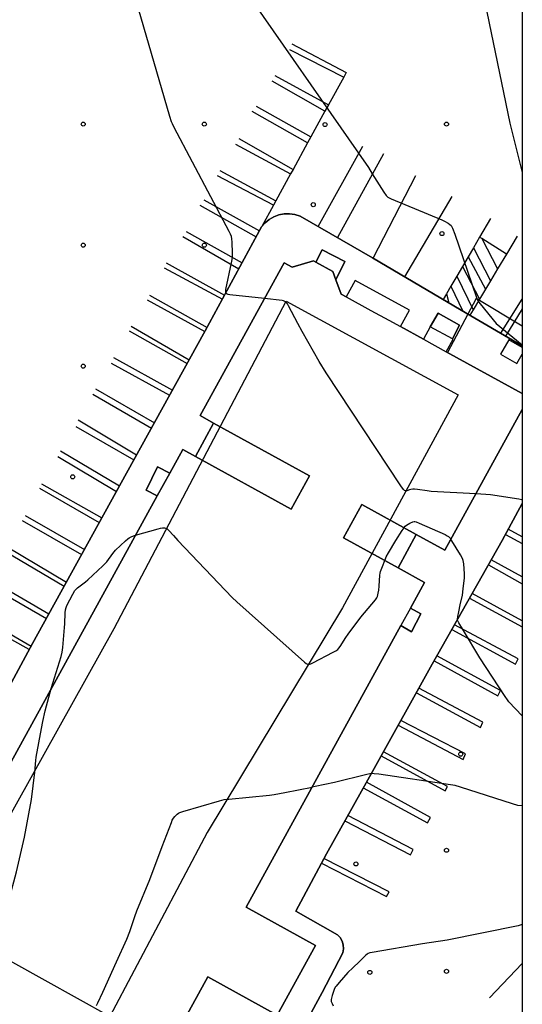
# Model space of a CAD drawing. Extents: x 0 to 85000, y -1 to 75000.
# Tile 138 of 147: x 39875 to 40000, y 63618 to 63862. Entities that reach past the tile are written whole.
import ezdxf

# ---------------------------------------------------------------- set-up
doc = ezdxf.new("R2010")
doc.units = 0
doc.header["$MEASUREMENT"] = 0
doc.header["$PDMODE"] = 33
doc.header["$PDSIZE"] = -3
for name, color, linetype in [('BOS3D_ACTIVE_POLY_CLIP', 227, 'CONTINUOUS'), ('BOS3D_PAVEMENT_MARKINGS_LI', 15, 'CONTINUOUS'), ('CONTOUR_CLIP', 120, 'CONTINUOUS'), ('DTM_INFOTECHBREAKS_CLIP', 4, 'CONTINUOUS'), ('DTM_POINT', 158, 'CONTINUOUS'), ('FENCE_CLIP', 96, 'CONTINUOUS'), ('FRAME_POLY', 133, 'CONTINUOUS'), ('IMPERV_OTHER_CLIP', 126, 'CONTINUOUS'), ('LAND_CLIP', 14, 'CONTINUOUS'), ('PARCELS_FULL_17_CLIP', 7, 'CONTINUOUS'), ('PARKING_CLIP', 78, 'CONTINUOUS'), ('SIDEWALK_CLIP', 78, 'CONTINUOUS')]:
    doc.layers.add(name, color=color, linetype=linetype)

msp = doc.modelspace()

# ---------------------------------------------------------------- linework, layer by layer
at = {"layer": 'BOS3D_ACTIVE_POLY_CLIP', "elevation": 42.5}
msp.add_lwpolyline([(39847.35, 63630.45), (39909.57, 63743.66), (39912.65, 63749.27), (39915.88, 63755.14), (39919.04, 63753.41), (39942.76, 63740.37), (39947.31, 63748.64), (39923.51, 63761.72), (39920.18, 63763.55), (39941.01, 63801.45), (39943.03, 63800.34), (39948.31, 63801.89), (39948.83, 63801.61), (39953.08, 63799.27), (39953.84, 63797.22), (39955.14, 63793.69), (39956.38, 63793), (39962.48, 63789.65), (39966.93, 63787.2), (39969.83, 63785.61), (39975.5, 63782.49), (39981.18, 63779.37), (40000, 63769.03), (40000, 63765.09), (39980.83, 63730.22), (39973.72, 63734.13), (39960.28, 63741.51), (39955.73, 63733.24), (39969.21, 63725.83), (39975.8, 63722.21), (39972.28, 63715.8), (39969.95, 63711.55), (39931.56, 63641.7), (39948.76, 63632.25), (39939.26, 63614.98), (39922.07, 63624.43), (39907.28, 63597.52)], dxfattribs=at)
at = {"layer": 'BOS3D_PAVEMENT_MARKINGS_LI'}
for p, q in [((39942.32, 63854.29), (39955.75, 63847.42)), ((39951.12, 63838.99), (39938, 63846.43)), ((39938.69, 63847.83), (39952, 63840.59)), ((39955.75, 63847.42), (39952, 63840.59)), ((39946.83, 63831.15), (39933.11, 63838.94)), ((39934.06, 63840.3), (39947.65, 63832.66)), ((39951.12, 63838.99), (39947.65, 63832.66)), ((39952, 63840.59), (39951.12, 63838.99)), ((39929.79, 63832.25), (39943.21, 63824.56)), ((39946.83, 63831.15), (39943.21, 63824.56)), ((39947.65, 63832.66), (39946.83, 63831.15)), ((39928.93, 63830.84), (39942.61, 63823.46)), ((39949.47, 63810.42), (39960.49, 63830.38)), ((39965.63, 63828.41), (39954.21, 63807.68)), ((39925.09, 63824.31), (39938.95, 63816.79)), ((39943.21, 63824.56), (39942.61, 63823.46)), ((39938.36, 63815.71), (39924.46, 63822.96)), ((39942.61, 63823.46), (39938.95, 63816.79)), ((39963.08, 63802.56), (39973.6, 63823.09)), ((39921.13, 63817.03), (39934.91, 63809.4)), ((39938.95, 63816.79), (39938.36, 63815.71)), ((39982.57, 63817.91), (39970.84, 63797.99)), ((39920.13, 63815.76), (39934.1, 63807.91)), ((39938.36, 63815.71), (39935.48, 63810.45)), ((39992.1, 63812.4), (39989.4, 63807.78)), ((39916.71, 63809.21), (39930.58, 63801.42)), ((39915.92, 63807.95), (39929.79, 63799.97)), ((39989.4, 63807.78), (39987.88, 63805.18)), ((39989.95, 63807.43), (39989.4, 63807.78)), ((39989.95, 63807.43), (39993.89, 63799.93)), ((39996.07, 63803.6), (39989.95, 63807.43)), ((39998.71, 63808.03), (39996.07, 63803.6)), ((39987.88, 63805.18), (39986.56, 63802.92)), ((39987.88, 63805.18), (39992.11, 63796.96)), ((39986.56, 63802.92), (39985.16, 63800.53)), ((39986.56, 63802.92), (39990.88, 63794.89)), ((39996.07, 63803.6), (39993.89, 63799.93)), ((39911.31, 63800.23), (39925.71, 63792.44)), ((39911.8, 63801.41), (39926.25, 63793.44)), ((39985.16, 63800.53), (39983.75, 63798.11)), ((39985.16, 63800.53), (39989.41, 63792.43)), ((39993.89, 63799.93), (39992.11, 63796.96)), ((39983.75, 63798.11), (39982.3, 63795.62)), ((39983.75, 63798.11), (39987.83, 63789.77)), ((39992.11, 63796.96), (39990.88, 63794.89)), ((39982.3, 63795.62), (39981.22, 63793.78)), ((39982.3, 63795.62), (39985.28, 63789.49)), ((39990.88, 63794.89), (39989.41, 63792.43)), ((39907.04, 63792.22), (39921.33, 63784.38)), ((39907.62, 63793.41), (39921.91, 63785.43)), ((39981.22, 63793.78), (39980.4, 63792.36)), ((39981.22, 63793.78), (39981.78, 63791.54)), ((39989.41, 63792.43), (39987.83, 63789.77)), ((39987.83, 63789.77), (39987.04, 63788.46)), ((39903.12, 63785.77), (39917.46, 63777.37)), ((39902.58, 63784.6), (39916.95, 63776.45)), ((39898.74, 63777.98), (39913.31, 63769.87)), ((39898.18, 63776.6), (39912.62, 63768.62)), ((39894.3, 63770.16), (39908.85, 63761.81)), ((39893.64, 63768.85), (39908.12, 63760.48)), ((39889.42, 63760.89), (39903.76, 63752.59)), ((39889.96, 63762.49), (39904.45, 63753.84)), ((39884.97, 63753.39), (39899.44, 63744.76)), ((39885.57, 63754.82), (39900.2, 63746.14)), ((39880.89, 63746.66), (39895.85, 63738.25)), ((39880.41, 63745.6), (39895.21, 63737.07)), ((39876.83, 63738.82), (39891.52, 63730.37)), ((39876.14, 63737.57), (39890.82, 63729.1)), ((39872.43, 63731.06), (39887.07, 63722.3)), ((39871.94, 63729.88), (39886.5, 63721.26)), ((39867.63, 63721.6), (39882.12, 63713.3)), ((39868.35, 63722.79), (39882.75, 63714.44)), ((39863.69, 63714.89), (39878.35, 63706.44)), ((39877.87, 63705.56), (39862.97, 63713.82))]:
    msp.add_line(p, q, dxfattribs=at)
for points in [[(39942.91, 63855.75), (39956.38, 63848.58), (39955.75, 63847.42)], [(39994.67, 63783.98), (40000, 63792.43)], [(40000, 63790.04), (39995.88, 63783.28)], [(39995.83, 63734.1), (40000, 63731.82)], [(40000, 63733.48), (39996.53, 63735.39)], [(39991.6, 63726.54), (40000, 63721.88)], [(40000, 63723.63), (39992.31, 63727.81)], [(40000, 63712.69), (39987.58, 63719.43)], [(39986.96, 63718.33), (40000, 63711.18)], [(39982.56, 63710.52), (39998.3, 63701.98), (39998.99, 63703.27), (39983.21, 63711.68)], [(39978.19, 63702.79), (39993.94, 63694.14), (39994.63, 63695.43), (39978.86, 63703.98)], [(39973.77, 63694.88), (39989.67, 63686.28), (39990.25, 63687.57), (39974.4, 63696.01)], [(39969.26, 63686.81), (39985.37, 63678.33), (39985.95, 63679.73), (39969.9, 63687.97)], [(39965.02, 63679.22), (39980.93, 63670.52), (39981.51, 63671.6), (39965.6, 63680.26)], [(39960.6, 63671.3), (39976.51, 63662.6), (39977.25, 63663.95), (39961.38, 63672.69)], [(39956.03, 63663.08), (39972.3, 63654.66), (39972.93, 63656.01), (39956.8, 63664.46)], [(39950.25, 63652.61), (39966.39, 63644.34), (39967.05, 63645.48), (39950.86, 63653.75)]]:
    msp.add_lwpolyline(points, dxfattribs=at)
at = {"layer": 'CONTOUR_CLIP'}
for points, elevation in [([(39981.94, 63908.53), (39996.92, 63836.01), (40000, 63823.81)], 13), ([(39936.13, 63792.56), (39927.54, 63793.52), (39927.17, 63793.59), (39926.85, 63793.69), (39926.62, 63793.85), (39926.56, 63793.98), (39926.53, 63794.28), (39926.59, 63794.83), (39928, 63801.46), (39928.15, 63802.24), (39928.23, 63802.82), (39928.23, 63803.81), (39928.1, 63806.59), (39928.04, 63807.38), (39927.93, 63807.96), (39927.73, 63808.51), (39927.37, 63809.22), (39913.77, 63834.96), (39913.32, 63835.85), (39913.09, 63836.39), (39912.68, 63837.73), (39898.52, 63886.62)], 15), ([(39928.97, 63872.44), (39961.86, 63825.03), (39962.85, 63823.52), (39965.69, 63818.94), (39966.26, 63818.13), (39966.68, 63817.74), (39967.01, 63817.54), (39967.54, 63817.29), (39980.05, 63812.12), (39980.76, 63811.76), (39981.61, 63811.26), (39982.09, 63810.93), (39982.36, 63810.66), (39982.57, 63810.36), (39982.73, 63810.02), (39983.28, 63808.57), (39988.55, 63793.12), (39988.84, 63792.38), (39989.25, 63791.72), (39992.78, 63787.31), (39993.54, 63786.43), (39994.44, 63785.64), (40000, 63781.13)], 14), ([(39988.5, 63744.17), (39977.41, 63744.77), (39976.42, 63744.88), (39974.07, 63745.23), (39973.28, 63745.31), (39972.9, 63745.31), (39972.36, 63745.25), (39972.02, 63745.17), (39971.37, 63744.92), (39971.08, 63744.89), (39970.83, 63745.01), (39970.6, 63745.24), (39969.95, 63746.16), (39951.45, 63774.16), (39949.71, 63777.01), (39945.46, 63784.44), (39944.4, 63786.38), (39942.12, 63790.75), (39941.84, 63791.25), (39941.62, 63791.56), (39941.36, 63791.8), (39941.21, 63791.88), (39940.86, 63792), (39940.49, 63792.08), (39936.13, 63792.56)], 15), ([(40000, 63742.64), (39999.88, 63742.69), (39999.12, 63742.85), (39992.11, 63743.89), (39990.94, 63744.04), (39988.5, 63744.17)], 15), ([(39970.71, 63735.78), (39970.75, 63735.85), (39971.01, 63736.14), (39971.31, 63736.39), (39972.15, 63736.91), (39972.85, 63737.22), (39973.2, 63737.29), (39973.38, 63737.28), (39973.75, 63737.2), (39974.47, 63736.92), (39980.86, 63734.05), (39981.39, 63733.79), (39981.72, 63733.58), (39982.12, 63733.19), (39982.31, 63732.92)], 16), ([(39883.33, 63695.91), (39885.74, 63703.81), (39886.04, 63704.95), (39886.19, 63706.11), (39886.6, 63711.01), (39886.65, 63711.98), (39886.73, 63714.67), (39886.8, 63715.42), (39886.97, 63715.97), (39887.21, 63716.51), (39888.67, 63719.33), (39889.16, 63720.18), (39889.4, 63720.49), (39889.8, 63720.88), (39891.81, 63722.35), (39892.41, 63722.84), (39896.11, 63726.35), (39896.66, 63726.9), (39897.05, 63727.35), (39898.6, 63729.42), (39899.24, 63730.18), (39901.69, 63732.5), (39902.28, 63733.03), (39902.59, 63733.26), (39903.1, 63733.53), (39903.66, 63733.73), (39904.2, 63733.89)], 16), ([(39904.2, 63733.89), (39909.79, 63735.53), (39910.37, 63735.66), (39910.87, 63735.72), (39911.36, 63735.72), (39911.63, 63735.66), (39912.02, 63735.48), (39912.42, 63735.12), (39913.57, 63733.81), (39914.66, 63732.64), (39928.14, 63718.49), (39929.26, 63717.36), (39946.01, 63702.43), (39946.46, 63702.09), (39946.77, 63701.93), (39946.93, 63701.89), (39947.26, 63701.92), (39947.6, 63702.03), (39948.11, 63702.27), (39953.17, 63704.89), (39953.84, 63705.27), (39954.3, 63705.61), (39954.57, 63705.89), (39954.92, 63706.37), (39956.31, 63708.57), (39956.87, 63709.38), (39960.03, 63713.59), (39960.88, 63714.66), (39963.64, 63717.92), (39963.94, 63718.4), (39964.1, 63718.75), (39964.31, 63719.51), (39964.47, 63720.28), (39964.57, 63721.25), (39964.72, 63723.97), (39964.79, 63724.54), (39964.88, 63724.92), (39965.33, 63726.2), (39965.92, 63727.64)], 16), ([(39965.92, 63727.64), (39965.99, 63727.83), (39966.31, 63728.55), (39966.88, 63729.56), (39968.68, 63732.57), (39970.21, 63735.05), (39970.71, 63735.78)], 16), ([(40000, 63689.13), (39996.69, 63692.65), (39996.31, 63693.11), (39995.75, 63693.91), (39989.45, 63703.48), (39985.43, 63710.31), (39984.27, 63712.16), (39984.04, 63712.68), (39983.98, 63713.05), (39984.04, 63713.79), (39984.25, 63714.94), (39984.61, 63716.66), (39985.17, 63719.04), (39985.39, 63720.6), (39985.71, 63723.33), (39985.71, 63724.31), (39985.48, 63726.85), (39985.35, 63727.62), (39985.16, 63728.16), (39984.69, 63729.01), (39982.56, 63732.56), (39982.31, 63732.92)], 16), ([(39854.55, 63626.49), (39858.01, 63628.21), (39858.9, 63628.61), (39859.47, 63628.77), (39860.05, 63628.88), (39868.66, 63630.14), (39869.01, 63630.23), (39869.33, 63630.37), (39869.56, 63630.58), (39869.71, 63630.87), (39869.91, 63631.56), (39870.39, 63633.81), (39871.27, 63637.47), (39874.71, 63650.44), (39876.71, 63659.1), (39878.43, 63668.39), (39879.26, 63675.17), (39879.48, 63678.04), (39879.58, 63678.89), (39880.86, 63686.02), (39881.2, 63687.75), (39881.83, 63690.4), (39883.32, 63695.89), (39883.33, 63695.91)], 16), ([(40000, 63666.81), (39998.91, 63666.95), (39997.57, 63667.33), (39984.73, 63671.47), (39983.4, 63671.85), (39982.21, 63672.04), (39964.44, 63674.65), (39963.34, 63674.79), (39962.79, 63674.82), (39962.22, 63674.77), (39961.46, 63674.61), (39953.46, 63672.6), (39948.66, 63671.61), (39947.92, 63671.47)], 17), ([(39894.53, 63617.32), (39894.87, 63618), (39896.07, 63620.67), (39899.51, 63628.13), (39902.05, 63633.78), (39902.81, 63635.71), (39903.98, 63639.38), (39904.48, 63640.8), (39907.75, 63648.59), (39910.78, 63656.78), (39913.07, 63662.72), (39913.3, 63663.27), (39913.58, 63663.78), (39913.94, 63664.23), (39914.5, 63664.75), (39914.81, 63664.98), (39915.14, 63665.17), (39915.88, 63665.44), (39925.03, 63668.07), (39926.18, 63668.37), (39927.34, 63668.52), (39937.34, 63669.52), (39938.5, 63669.68), (39941.19, 63670.13), (39947.92, 63671.47)], 17), ([(40000, 63637.42), (39999.74, 63637.32), (39998.98, 63637.1), (39981.42, 63633.51), (39975.27, 63632.61), (39962.78, 63630.52), (39962.21, 63630.39), (39961.85, 63630.27), (39961.53, 63630.09), (39961.24, 63629.86), (39959.67, 63628.21), (39958.04, 63626.72), (39956.78, 63625.5), (39954.6, 63623.06), (39953.87, 63622.17), (39953.67, 63621.85), (39953.42, 63621.32), (39952.9, 63619.82), (39952.67, 63618.87), (39952.65, 63618.5), (39952.68, 63618.33), (39952.86, 63617.8), (39953.11, 63617.27)], 18)]:
    msp.add_lwpolyline(points, dxfattribs=dict(at, elevation=elevation))
at = {"layer": 'DTM_INFOTECHBREAKS_CLIP'}
for p, q in [((39919.04, 63753.41, 15.71), (39923.51, 63761.72, 15.5)), ((39969.21, 63725.83, 16.77), (39973.72, 63734.13, 16.77))]:
    msp.add_line(p, q, dxfattribs=at)
for points in [[(39837.82, 63632.69, 15.61), (39855.65, 63664.4, 15.59), (39878.67, 63707.04, 15.71), (39901.92, 63749.27, 15.94), (39921.45, 63784.59, 15.18), (39935.42, 63810.35, 14.66), (39936.3, 63811.35, 14.67), (39937.32, 63812.2, 14.68), (39938.48, 63812.86, 14.69), (39939.72, 63813.32, 14.69), (39941.03, 63813.58, 14.69), (39942.35, 63813.61, 14.69), (39943.67, 63813.43, 14.69), (39944.94, 63813.03, 14.68), (39962.89, 63802.67, 14.21), (39984.86, 63789.73, 14.15), (40000, 63780.86, 14.01)], [(39948.83, 63801.61, 14.75), (39950.44, 63804.66, 14.72), (39956.03, 63801.75, 14.74), (39953.84, 63797.22, 14.74)], [(39977.2, 63785.59, 14.58), (39979.17, 63788.97, 14.57), (39984.44, 63785.94, 14.54), (39982.7, 63782.56, 14.55)], [(39909.57, 63743.66, 15.86), (39906.86, 63745.12, 15.86), (39909.66, 63750.84, 15.86), (39912.65, 63749.27, 15.86)], [(40000, 63741.76, 15.03), (39995.03, 63732.64, 15.33), (39977.7, 63701.91, 16.36), (39963.29, 63676.13, 16.97), (39951.51, 63654.96, 17.49), (39943.88, 63640.71, 17.69), (39954.19, 63634.86, 17.72), (39954.88, 63634.16, 17.74), (39955.38, 63633.31, 17.76), (39955.66, 63632.37, 17.79), (39955.72, 63631.39, 17.82), (39955.54, 63630.42, 17.85), (39950.43, 63620.54, 17.97), (39944.09, 63608.81, 17.93), (39943.38, 63608.31, 17.98), (39942.55, 63608.08, 17.99), (39941.68, 63608.13, 17.96), (39940.88, 63608.48, 17.9), (39938.23, 63609.96, 17.96)], [(39972.28, 63715.8, 16.76), (39974.85, 63714.46, 16.74), (39972.54, 63709.97, 16.74), (39969.95, 63711.55, 16.73)]]:
    msp.add_polyline3d(points, dxfattribs=at)
msp.add_polyline3d([(39984.15, 63768.7, 14.52), (39955.47, 63715.93, 15.57), (39921.96, 63660.19, 17.24), (39897.86, 63614.58, 17.15), (39857.68, 63636.95, 15.51), (39898.9, 63710.82, 16.44), (39941.47, 63791.95, 15)], close=True, dxfattribs=at)
at = {"layer": 'DTM_POINT'}
for p in [(39891.23, 63835.81, 15.09), (39921.23, 63835.81, 14.65), (39951.14, 63835.71, 14.26), (39981.23, 63835.81, 13.11), (39948.23, 63815.85, 14.74), (39980.09, 63808.68, 14.13), (39891.23, 63805.81, 15.11), (39921.23, 63805.81, 15.46), (39891.23, 63775.81, 15.82), (39888.63, 63748.38, 15.82), (39984.75, 63679.64, 16.83), (39981.23, 63655.81, 17.37), (39958.78, 63652.43, 17.56), (39981.23, 63625.81, 18.17), (39962.23, 63625.56, 18.13)]:
    msp.add_point(p, dxfattribs=at)
at = {"layer": 'FENCE_CLIP'}
msp.add_line((40000, 63627.75), (39991.87, 63619.21), dxfattribs=at)
msp.add_lwpolyline([(40000, 63785.71), (39988.54, 63792.55), (39981.47, 63779.22)], dxfattribs=at)
at = {"layer": 'FRAME_POLY'}
msp.add_lwpolyline([(35000, 60000), (35000, 65000), (40000, 65000), (40000, 60000)], close=True, dxfattribs=at)
at = {"layer": 'IMPERV_OTHER_CLIP'}
for points in [[(39947.31, 63748.64), (39942.76, 63740.37), (39919.04, 63753.41), (39923.51, 63761.72)], [(39973.72, 63734.13), (39969.21, 63725.83), (39955.73, 63733.24), (39960.28, 63741.51)]]:
    msp.add_lwpolyline(points, close=True, dxfattribs=at)
at = {"layer": 'LAND_CLIP'}
msp.add_lwpolyline([(39270.73, 63324.44), (39539.98, 63836.66), (40000, 64722.48), (40000, 60000)], dxfattribs=at)
at = {"layer": 'PARCELS_FULL_17_CLIP'}
msp.add_lwpolyline([(40000, 64619.2), (40000, 63501.9), (39676.52, 63742.66), (39585.75, 63810.89)], close=True, dxfattribs=at)
at = {"layer": 'PARKING_CLIP'}
for points in [[(40000, 63902.07), (40000, 63780.86), (39984.86, 63789.73), (39962.89, 63802.67), (39944.94, 63813.03), (39943.67, 63813.43), (39942.35, 63813.61), (39941.03, 63813.58), (39939.72, 63813.32), (39938.48, 63812.86), (39937.32, 63812.2), (39936.3, 63811.35), (39935.42, 63810.35), (39921.45, 63784.59), (39901.92, 63749.27), (39878.67, 63707.04), (39855.65, 63664.4)], [(39944.09, 63608.81), (39950.43, 63620.54), (39955.54, 63630.42), (39955.72, 63631.39), (39955.66, 63632.37), (39955.38, 63633.31), (39954.88, 63634.16), (39954.19, 63634.86), (39943.88, 63640.71), (39951.51, 63654.96), (39963.29, 63676.13), (39977.7, 63701.91), (39995.03, 63732.64), (40000, 63741.76), (40000, 63612.35)]]:
    msp.add_lwpolyline(points, dxfattribs=at)
at = {"layer": 'SIDEWALK_CLIP'}
for points in [[(39855.65, 63664.4), (39878.67, 63707.04), (39901.92, 63749.27), (39921.45, 63784.59), (39935.42, 63810.35), (39936.3, 63811.35), (39937.32, 63812.2), (39938.48, 63812.86), (39939.72, 63813.32), (39941.03, 63813.58), (39942.35, 63813.61), (39943.67, 63813.43), (39944.94, 63813.03), (39962.89, 63802.67), (39984.86, 63789.73), (40000, 63780.86), (40000, 63780.42), (39996.63, 63782.35), (39994.6, 63778.79), (39998.65, 63776.47), (40000, 63778.82), (40000, 63769.03), (39981.18, 63779.37), (39982.88, 63782.47), (39982.7, 63782.56), (39984.44, 63785.94), (39979.17, 63788.97), (39977.2, 63785.59), (39975.5, 63782.5), (39969.83, 63785.61), (39972.07, 63789.67), (39958.61, 63797.06), (39956.38, 63793), (39955.14, 63793.69), (39953.84, 63797.22), (39956.03, 63801.75), (39950.44, 63804.66), (39948.83, 63801.61), (39948.31, 63801.89), (39943.03, 63800.34), (39941.01, 63801.45), (39920.18, 63763.55), (39923.51, 63761.72), (39919.04, 63753.41), (39915.88, 63755.14), (39912.65, 63749.27), (39909.66, 63750.84), (39906.86, 63745.12), (39909.57, 63743.66), (39847.35, 63630.45)], [(39907.28, 63597.52), (39922.07, 63624.43), (39939.26, 63614.98), (39948.76, 63632.25), (39931.56, 63641.7), (39969.95, 63711.55), (39972.54, 63709.97), (39974.85, 63714.46), (39972.28, 63715.8), (39975.8, 63722.21), (39969.21, 63725.83), (39973.72, 63734.13), (39980.83, 63730.22), (40000, 63765.1), (40000, 63741.76), (39995.03, 63732.64), (39977.7, 63701.91), (39963.29, 63676.13), (39951.51, 63654.96), (39943.88, 63640.71), (39954.19, 63634.86), (39954.88, 63634.16), (39955.38, 63633.31), (39955.66, 63632.37), (39955.72, 63631.39), (39955.54, 63630.42), (39950.43, 63620.54), (39944.09, 63608.81)]]:
    msp.add_lwpolyline(points, dxfattribs=at)
for points in [[(39953.84, 63797.22), (39953.08, 63799.27), (39948.83, 63801.61), (39950.44, 63804.66), (39956.03, 63801.75)], [(39982.7, 63782.56), (39977.2, 63785.59), (39979.17, 63788.97), (39984.44, 63785.94)], [(39912.65, 63749.27), (39909.57, 63743.66), (39906.86, 63745.12), (39909.66, 63750.84)]]:
    msp.add_lwpolyline(points, close=True, dxfattribs=at)

doc.saveas('drawing.dxf')
